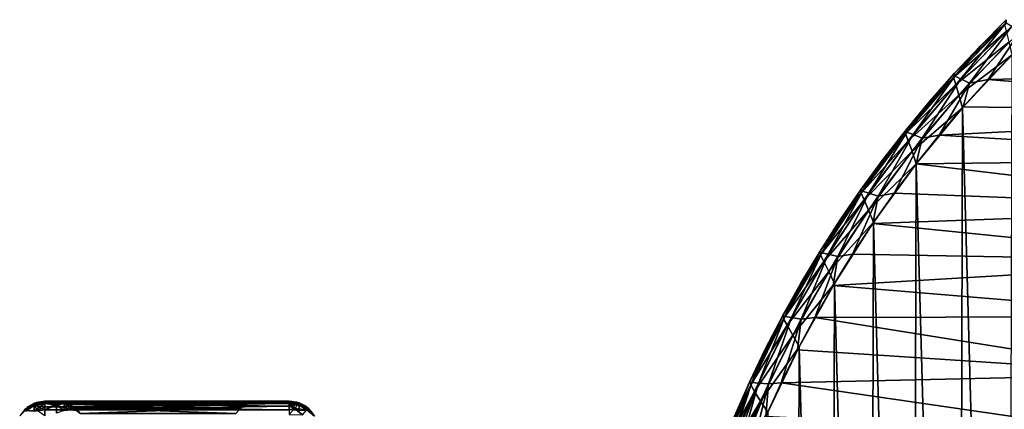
# Model space of a CAD drawing. Header units: millimetres. Extents: x -35.2 to 15.9, y -21 to 21.
# Tile 20 of 57: x -35.1 to -18.2, y 8.4 to 15.1. Entities that reach past the tile are written whole.
import ezdxf

# ---------------------------------------------------------------- set-up
doc = ezdxf.new("R2010")
doc.units = ezdxf.units.MM
doc.header["$LTSCALE"] = 65.185185
for name, color, linetype in [('110', 7, 'CONTINUOUS'), ('111', 7, 'CONTINUOUS'), ('112', 7, 'CONTINUOUS'), ('113', 7, 'CONTINUOUS'), ('114', 7, 'CONTINUOUS'), ('115', 7, 'CONTINUOUS'), ('116', 7, 'CONTINUOUS'), ('117', 7, 'CONTINUOUS'), ('118', 7, 'CONTINUOUS'), ('119', 7, 'CONTINUOUS'), ('122', 7, 'CONTINUOUS'), ('123', 7, 'CONTINUOUS'), ('139', 7, 'CONTINUOUS'), ('14', 7, 'CONTINUOUS'), ('140', 7, 'CONTINUOUS'), ('141', 7, 'CONTINUOUS'), ('142', 7, 'CONTINUOUS'), ('143', 7, 'CONTINUOUS'), ('144', 7, 'CONTINUOUS'), ('145', 7, 'CONTINUOUS'), ('146', 7, 'CONTINUOUS'), ('23', 7, 'CONTINUOUS'), ('27', 7, 'CONTINUOUS'), ('28', 7, 'CONTINUOUS'), ('39', 7, 'CONTINUOUS'), ('40', 7, 'CONTINUOUS')]:
    doc.layers.add(name, color=color, linetype=linetype)

msp = doc.modelspace()

# ---------------------------------------------------------------- linework, layer by layer
at = {"layer": '110', "linetype": 'Continuous'}
for points in [[(-34.7, 8.5, -3.25), (-34.7, 8.5, -5.65), (-34.843, 8.479, -5.65), (-34.7, 8.5, -3.25)], [(-34.7, 8.5, -3.25), (-34.843, 8.479, -5.65), (-34.843, 8.479, -3.25), (-34.7, 8.5, -3.25)], [(-34.994, 8.404, -5.65), (-35.053, 8.354, -5.65), (-34.994, 8.404, -3.25), (-34.994, 8.404, -5.65)], [(-34.994, 8.404, -3.25), (-35.053, 8.354, -5.65), (-35.053, 8.354, -3.25), (-34.994, 8.404, -3.25)], [(-34.89, 8.463, -5.65), (-34.994, 8.404, -5.65), (-34.89, 8.463, -3.25), (-34.89, 8.463, -5.65)], [(-34.89, 8.463, -3.25), (-34.994, 8.404, -5.65), (-34.994, 8.404, -3.25), (-34.89, 8.463, -3.25)], [(-34.843, 8.479, -5.65), (-34.89, 8.463, -5.65), (-34.843, 8.479, -3.25), (-34.843, 8.479, -5.65)], [(-34.843, 8.479, -3.25), (-34.89, 8.463, -5.65), (-34.89, 8.463, -3.25), (-34.843, 8.479, -3.25)]]:
    msp.add_3dface(points, dxfattribs=at)
at = {"layer": '111', "linetype": 'Continuous'}
for points in [[(-30.489, 8.5, -3.25), (-34.7, 8.5, -3.25), (-34.7, 8.462, -3.059), (-30.489, 8.5, -3.25)], [(-30.489, 8.5, -3.25), (-34.7, 8.462, -3.059), (-30.489, 8.491, -3.153), (-30.489, 8.5, -3.25)], [(-30.489, 8.491, -3.153), (-34.7, 8.462, -3.059), (-30.489, 8.462, -3.06), (-30.489, 8.491, -3.153)], [(-34.7, 8.462, -3.059), (-34.7, 8.354, -2.896), (-30.489, 8.416, -2.973), (-34.7, 8.462, -3.059)], [(-30.489, 8.462, -3.06), (-34.7, 8.462, -3.059), (-30.489, 8.416, -2.973), (-30.489, 8.462, -3.06)], [(-30.489, 8.416, -2.973), (-34.7, 8.354, -2.896), (-30.489, 8.354, -2.897), (-30.489, 8.416, -2.973)]]:
    msp.add_3dface(points, dxfattribs=at)
at = {"layer": '112', "linetype": 'Continuous'}
for points in [[(-30.489, 8.5, -15.25), (-30.489, 8.5, -3.25), (-30.315, 8.469, -3.25), (-30.489, 8.5, -15.25)], [(-30.489, 8.5, -15.25), (-30.315, 8.469, -3.25), (-30.356, 8.482, -15.25), (-30.489, 8.5, -15.25)], [(-30.356, 8.482, -15.25), (-30.315, 8.469, -3.25), (-30.317, 8.47, -15.25), (-30.356, 8.482, -15.25)], [(-30.317, 8.47, -15.25), (-30.315, 8.469, -3.25), (-30.216, 8.419, -15.25), (-30.317, 8.47, -15.25)], [(-30.315, 8.469, -3.25), (-30.163, 8.379, -3.25), (-30.216, 8.419, -15.25), (-30.315, 8.469, -3.25)], [(-30.216, 8.419, -15.25), (-30.163, 8.379, -3.25), (-30.164, 8.38, -15.25), (-30.216, 8.419, -15.25)], [(-30.164, 8.38, -15.25), (-30.163, 8.379, -3.25), (-30.081, 8.289, -15.25), (-30.164, 8.38, -15.25)], [(-30.163, 8.379, -3.25), (-30.051, 8.242, -3.25), (-30.081, 8.289, -15.25), (-30.163, 8.379, -3.25)]]:
    msp.add_3dface(points, dxfattribs=at)
at = {"layer": '113', "linetype": 'Continuous'}
for points in [[(-34.7, 8.5, -15.25), (-30.489, 8.5, -15.25), (-30.489, 8.462, -15.441), (-34.7, 8.5, -15.25)], [(-34.7, 8.5, -15.25), (-30.489, 8.462, -15.441), (-34.7, 8.479, -15.393), (-34.7, 8.5, -15.25)], [(-34.7, 8.479, -15.393), (-30.489, 8.462, -15.441), (-34.7, 8.463, -15.44), (-34.7, 8.479, -15.393)], [(-34.7, 8.463, -15.44), (-30.489, 8.462, -15.441), (-34.7, 8.404, -15.544), (-34.7, 8.463, -15.44)], [(-30.489, 8.462, -15.441), (-30.489, 8.354, -15.604), (-34.7, 8.404, -15.544), (-30.489, 8.462, -15.441)], [(-34.7, 8.404, -15.544), (-30.489, 8.354, -15.604), (-34.7, 8.354, -15.603), (-34.7, 8.404, -15.544)]]:
    msp.add_3dface(points, dxfattribs=at)
at = {"layer": '114', "linetype": 'Continuous'}
for points in [[(-34.7, 8.5, -12.85), (-34.7, 8.5, -15.25), (-34.891, 8.462, -15.25), (-34.7, 8.5, -12.85)], [(-34.7, 8.5, -12.85), (-34.891, 8.462, -15.25), (-34.843, 8.479, -12.85), (-34.7, 8.5, -12.85)], [(-34.891, 8.462, -15.25), (-35.054, 8.354, -15.25), (-34.994, 8.404, -12.85), (-34.891, 8.462, -15.25)], [(-34.994, 8.404, -12.85), (-35.054, 8.354, -15.25), (-35.053, 8.354, -12.85), (-34.994, 8.404, -12.85)], [(-34.89, 8.463, -12.85), (-34.891, 8.462, -15.25), (-34.994, 8.404, -12.85), (-34.89, 8.463, -12.85)], [(-34.843, 8.479, -12.85), (-34.891, 8.462, -15.25), (-34.89, 8.463, -12.85), (-34.843, 8.479, -12.85)]]:
    msp.add_3dface(points, dxfattribs=at)
at = {"layer": '115', "linetype": 'Continuous'}
for points in [[(-31, 8.5, -15), (-34.5, 8.5, -15), (-34.391, 8.488, -14.891), (-31, 8.5, -15)], [(-31.109, 8.488, -14.891), (-31, 8.5, -15), (-34.391, 8.488, -14.891), (-31.109, 8.488, -14.891)], [(-34.282, 8.45, -14.782), (-31.109, 8.488, -14.891), (-34.391, 8.488, -14.891), (-34.282, 8.45, -14.782)], [(-31.218, 8.45, -14.782), (-31.109, 8.488, -14.891), (-34.282, 8.45, -14.782), (-31.218, 8.45, -14.782)], [(-34.18, 8.384, -14.68), (-31.218, 8.45, -14.782), (-34.282, 8.45, -14.782), (-34.18, 8.384, -14.68)], [(-31.32, 8.384, -14.68), (-31.218, 8.45, -14.782), (-34.18, 8.384, -14.68), (-31.32, 8.384, -14.68)], [(-34.092, 8.288, -14.592), (-31.32, 8.384, -14.68), (-34.18, 8.384, -14.68), (-34.092, 8.288, -14.592)], [(-31.408, 8.288, -14.592), (-31.32, 8.384, -14.68), (-34.092, 8.288, -14.592), (-31.408, 8.288, -14.592)]]:
    msp.add_3dface(points, dxfattribs=at)
at = {"layer": '116', "linetype": 'Continuous'}
for points in [[(-34.5, 8.5, -15), (-34.5, 8.5, -12.85), (-34.308, 8.462, -12.85), (-34.5, 8.5, -15)], [(-34.391, 8.488, -14.891), (-34.5, 8.5, -15), (-34.308, 8.462, -12.85), (-34.391, 8.488, -14.891)], [(-34.282, 8.45, -14.782), (-34.391, 8.488, -14.891), (-34.308, 8.462, -12.85), (-34.282, 8.45, -14.782)], [(-34.252, 8.434, -12.85), (-34.282, 8.45, -14.782), (-34.308, 8.462, -12.85), (-34.252, 8.434, -12.85)], [(-34.18, 8.384, -14.68), (-34.282, 8.45, -14.782), (-34.252, 8.434, -12.85), (-34.18, 8.384, -14.68)], [(-34.146, 8.353, -12.85), (-34.18, 8.384, -14.68), (-34.252, 8.434, -12.85), (-34.146, 8.353, -12.85)], [(-34.092, 8.288, -14.592), (-34.18, 8.384, -14.68), (-34.096, 8.294, -12.85), (-34.092, 8.288, -14.592)], [(-34.096, 8.294, -12.85), (-34.18, 8.384, -14.68), (-34.146, 8.353, -12.85), (-34.096, 8.294, -12.85)]]:
    msp.add_3dface(points, dxfattribs=at)
at = {"layer": '117', "linetype": 'Continuous'}
for points in [[(-31.218, 8.45, -3.718), (-31.109, 8.488, -3.609), (-31.218, 8.45, -14.782), (-31.218, 8.45, -3.718)], [(-31.218, 8.45, -14.782), (-31.109, 8.488, -3.609), (-31.109, 8.488, -14.891), (-31.218, 8.45, -14.782)], [(-31, 8.5, -3.5), (-31, 8.5, -15), (-31.109, 8.488, -14.891), (-31, 8.5, -3.5)], [(-31.109, 8.488, -3.609), (-31, 8.5, -3.5), (-31.109, 8.488, -14.891), (-31.109, 8.488, -3.609)], [(-31.408, 8.288, -3.908), (-31.32, 8.384, -3.82), (-31.408, 8.288, -14.592), (-31.408, 8.288, -3.908)], [(-31.408, 8.288, -14.592), (-31.32, 8.384, -3.82), (-31.32, 8.384, -14.68), (-31.408, 8.288, -14.592)], [(-31.32, 8.384, -3.82), (-31.218, 8.45, -3.718), (-31.32, 8.384, -14.68), (-31.32, 8.384, -3.82)], [(-31.32, 8.384, -14.68), (-31.218, 8.45, -3.718), (-31.218, 8.45, -14.782), (-31.32, 8.384, -14.68)]]:
    msp.add_3dface(points, dxfattribs=at)
at = {"layer": '118', "linetype": 'Continuous'}
for points in [[(-34.5, 8.5, -3.5), (-31, 8.5, -3.5), (-31.109, 8.488, -3.609), (-34.5, 8.5, -3.5)], [(-34.391, 8.488, -3.609), (-34.5, 8.5, -3.5), (-31.109, 8.488, -3.609), (-34.391, 8.488, -3.609)], [(-34.282, 8.45, -3.718), (-34.391, 8.488, -3.609), (-31.218, 8.45, -3.718), (-34.282, 8.45, -3.718)], [(-31.218, 8.45, -3.718), (-34.391, 8.488, -3.609), (-31.109, 8.488, -3.609), (-31.218, 8.45, -3.718)], [(-34.18, 8.384, -3.82), (-34.282, 8.45, -3.718), (-31.32, 8.384, -3.82), (-34.18, 8.384, -3.82)], [(-31.32, 8.384, -3.82), (-34.282, 8.45, -3.718), (-31.218, 8.45, -3.718), (-31.32, 8.384, -3.82)], [(-34.092, 8.288, -3.908), (-34.18, 8.384, -3.82), (-31.408, 8.288, -3.908), (-34.092, 8.288, -3.908)], [(-31.408, 8.288, -3.908), (-34.18, 8.384, -3.82), (-31.32, 8.384, -3.82), (-31.408, 8.288, -3.908)]]:
    msp.add_3dface(points, dxfattribs=at)
at = {"layer": '119', "linetype": 'Continuous'}
for points in [[(-34.5, 8.5, -5.65), (-34.5, 8.5, -3.5), (-34.391, 8.488, -3.609), (-34.5, 8.5, -5.65)], [(-34.5, 8.5, -5.65), (-34.391, 8.488, -3.609), (-34.308, 8.462, -5.65), (-34.5, 8.5, -5.65)], [(-34.391, 8.488, -3.609), (-34.282, 8.45, -3.718), (-34.308, 8.462, -5.65), (-34.391, 8.488, -3.609)], [(-34.308, 8.462, -5.65), (-34.282, 8.45, -3.718), (-34.252, 8.434, -5.65), (-34.308, 8.462, -5.65)], [(-34.282, 8.45, -3.718), (-34.18, 8.384, -3.82), (-34.252, 8.434, -5.65), (-34.282, 8.45, -3.718)], [(-34.252, 8.434, -5.65), (-34.18, 8.384, -3.82), (-34.146, 8.353, -5.65), (-34.252, 8.434, -5.65)], [(-34.18, 8.384, -3.82), (-34.092, 8.288, -3.908), (-34.146, 8.353, -5.65), (-34.18, 8.384, -3.82)]]:
    msp.add_3dface(points, dxfattribs=at)
at = {"layer": '122', "linetype": 'Continuous'}
for points in [[(-34.5, 8.5, -12.85), (-34.7, 8.5, -12.85), (-34.7, 8.462, -12.659), (-34.5, 8.5, -12.85)], [(-34.5, 8.5, -12.85), (-34.7, 8.462, -12.659), (-34.5, 8.462, -12.658), (-34.5, 8.5, -12.85)], [(-34.7, 8.462, -12.659), (-34.7, 8.354, -12.496), (-34.5, 8.462, -12.658), (-34.7, 8.462, -12.659)], [(-34.5, 8.462, -12.658), (-34.7, 8.354, -12.496), (-34.5, 8.434, -12.602), (-34.5, 8.462, -12.658)], [(-34.5, 8.434, -12.602), (-34.7, 8.354, -12.496), (-34.5, 8.353, -12.496), (-34.5, 8.434, -12.602)]]:
    msp.add_3dface(points, dxfattribs=at)
at = {"layer": '123', "linetype": 'Continuous'}
for points in [[(-34.7, 8.5, -5.65), (-34.5, 8.5, -5.65), (-34.5, 8.462, -5.842), (-34.7, 8.5, -5.65)], [(-34.7, 8.462, -5.841), (-34.7, 8.5, -5.65), (-34.5, 8.462, -5.842), (-34.7, 8.462, -5.841)], [(-34.7, 8.354, -6.004), (-34.7, 8.462, -5.841), (-34.5, 8.434, -5.898), (-34.7, 8.354, -6.004)], [(-34.5, 8.434, -5.898), (-34.7, 8.462, -5.841), (-34.5, 8.462, -5.842), (-34.5, 8.434, -5.898)], [(-34.5, 8.353, -6.004), (-34.7, 8.354, -6.004), (-34.5, 8.434, -5.898), (-34.5, 8.353, -6.004)]]:
    msp.add_3dface(points, dxfattribs=at)
at = {"layer": '139', "linetype": 'Continuous'}
for points in [[(-34.7, 8.5, -5.65), (-34.7, 8.462, -5.841), (-34.843, 8.479, -5.65), (-34.7, 8.5, -5.65)], [(-35.053, 8.354, -5.65), (-34.994, 8.404, -5.65), (-35.038, 8.343, -5.785), (-35.053, 8.354, -5.65)], [(-35.038, 8.343, -5.785), (-34.994, 8.404, -5.65), (-34.879, 8.431, -5.829), (-35.038, 8.343, -5.785)], [(-34.891, 8.327, -5.977), (-35.038, 8.343, -5.785), (-34.879, 8.431, -5.829), (-34.891, 8.327, -5.977)], [(-34.994, 8.404, -5.65), (-34.89, 8.463, -5.65), (-34.879, 8.431, -5.829), (-34.994, 8.404, -5.65)], [(-34.7, 8.354, -6.004), (-34.891, 8.327, -5.977), (-34.879, 8.431, -5.829), (-34.7, 8.354, -6.004)], [(-34.89, 8.463, -5.65), (-34.843, 8.479, -5.65), (-34.879, 8.431, -5.829), (-34.89, 8.463, -5.65)], [(-34.843, 8.479, -5.65), (-34.7, 8.462, -5.841), (-34.879, 8.431, -5.829), (-34.843, 8.479, -5.65)], [(-34.7, 8.462, -5.841), (-34.7, 8.354, -6.004), (-34.879, 8.431, -5.829), (-34.7, 8.462, -5.841)]]:
    msp.add_3dface(points, dxfattribs=at)
at = {"layer": '14', "linetype": 'Continuous'}
for points in [[(-34.5, 8.5, -3.5), (-34.5, 8.5, -5.65), (-34.7, 8.5, -3.25), (-34.5, 8.5, -3.5)], [(-34.7, 8.5, -3.25), (-34.5, 8.5, -5.65), (-34.7, 8.5, -5.65), (-34.7, 8.5, -3.25)], [(-31, 8.5, -3.5), (-34.5, 8.5, -3.5), (-34.7, 8.5, -3.25), (-31, 8.5, -3.5)], [(-30.489, 8.5, -3.25), (-31, 8.5, -3.5), (-34.7, 8.5, -3.25), (-30.489, 8.5, -3.25)], [(-34.5, 8.5, -12.85), (-34.5, 8.5, -15), (-34.7, 8.5, -12.85), (-34.5, 8.5, -12.85)], [(-34.7, 8.5, -12.85), (-34.5, 8.5, -15), (-34.7, 8.5, -15.25), (-34.7, 8.5, -12.85)], [(-34.7, 8.5, -15.25), (-34.5, 8.5, -15), (-30.489, 8.5, -15.25), (-34.7, 8.5, -15.25)], [(-34.5, 8.5, -15), (-31, 8.5, -15), (-30.489, 8.5, -15.25), (-34.5, 8.5, -15)], [(-31, 8.5, -15), (-31, 8.5, -3.5), (-30.489, 8.5, -15.25), (-31, 8.5, -15)], [(-30.489, 8.5, -15.25), (-31, 8.5, -3.5), (-30.489, 8.5, -3.25), (-30.489, 8.5, -15.25)]]:
    msp.add_3dface(points, dxfattribs=at)
at = {"layer": '140', "linetype": 'Continuous'}
for points in [[(-34.7, 8.462, -3.059), (-34.7, 8.5, -3.25), (-34.843, 8.479, -3.25), (-34.7, 8.462, -3.059)], [(-34.994, 8.404, -3.25), (-35.053, 8.354, -3.25), (-35.134, 8.248, -3.25), (-34.994, 8.404, -3.25)], [(-34.994, 8.404, -3.25), (-35.134, 8.248, -3.25), (-35.038, 8.343, -3.115), (-34.994, 8.404, -3.25)], [(-34.879, 8.432, -3.071), (-34.994, 8.404, -3.25), (-35.038, 8.343, -3.115), (-34.879, 8.432, -3.071)], [(-34.891, 8.327, -2.923), (-34.879, 8.432, -3.071), (-35.038, 8.343, -3.115), (-34.891, 8.327, -2.923)], [(-34.843, 8.479, -3.25), (-34.89, 8.463, -3.25), (-34.994, 8.404, -3.25), (-34.843, 8.479, -3.25)], [(-34.843, 8.479, -3.25), (-34.994, 8.404, -3.25), (-34.879, 8.432, -3.071), (-34.843, 8.479, -3.25)], [(-34.7, 8.354, -2.896), (-34.7, 8.462, -3.059), (-34.891, 8.327, -2.923), (-34.7, 8.354, -2.896)], [(-34.891, 8.327, -2.923), (-34.7, 8.462, -3.059), (-34.879, 8.432, -3.071), (-34.891, 8.327, -2.923)], [(-34.7, 8.462, -3.059), (-34.843, 8.479, -3.25), (-34.879, 8.432, -3.071), (-34.7, 8.462, -3.059)]]:
    msp.add_3dface(points, dxfattribs=at)
at = {"layer": '141', "linetype": 'Continuous'}
for points in [[(-30.315, 8.469, -3.25), (-30.489, 8.5, -3.25), (-30.489, 8.491, -3.153), (-30.315, 8.469, -3.25)], [(-30.315, 8.469, -3.25), (-30.489, 8.491, -3.153), (-30.336, 8.445, -3.08), (-30.315, 8.469, -3.25)], [(-30.489, 8.491, -3.153), (-30.489, 8.462, -3.06), (-30.336, 8.445, -3.08), (-30.489, 8.491, -3.153)], [(-30.489, 8.462, -3.06), (-30.489, 8.416, -2.973), (-30.336, 8.445, -3.08), (-30.489, 8.462, -3.06)], [(-30.489, 8.416, -2.973), (-30.395, 8.376, -2.934), (-30.336, 8.445, -3.08), (-30.489, 8.416, -2.973)], [(-30.489, 8.416, -2.973), (-30.489, 8.354, -2.897), (-30.395, 8.376, -2.934), (-30.489, 8.416, -2.973)], [(-30.489, 8.354, -2.897), (-30.489, 8.27, -2.829), (-30.395, 8.376, -2.934), (-30.489, 8.354, -2.897)], [(-30.489, 8.27, -2.829), (-30.258, 8.268, -2.897), (-30.395, 8.376, -2.934), (-30.489, 8.27, -2.829)], [(-30.395, 8.376, -2.934), (-30.187, 8.35, -3.059), (-30.336, 8.445, -3.08), (-30.395, 8.376, -2.934)], [(-30.258, 8.268, -2.897), (-30.187, 8.35, -3.059), (-30.395, 8.376, -2.934), (-30.258, 8.268, -2.897)], [(-30.163, 8.379, -3.25), (-30.315, 8.469, -3.25), (-30.336, 8.445, -3.08), (-30.163, 8.379, -3.25)], [(-30.187, 8.35, -3.059), (-30.163, 8.379, -3.25), (-30.336, 8.445, -3.08), (-30.187, 8.35, -3.059)], [(-30.051, 8.242, -3.25), (-30.163, 8.379, -3.25), (-30.187, 8.35, -3.059), (-30.051, 8.242, -3.25)]]:
    msp.add_3dface(points, dxfattribs=at)
at = {"layer": '142', "linetype": 'Continuous'}
for points in [[(-30.489, 8.462, -15.441), (-30.489, 8.5, -15.25), (-30.356, 8.482, -15.25), (-30.489, 8.462, -15.441)], [(-30.489, 8.462, -15.441), (-30.356, 8.482, -15.25), (-30.322, 8.438, -15.426), (-30.489, 8.462, -15.441)], [(-30.489, 8.354, -15.604), (-30.489, 8.462, -15.441), (-30.31, 8.337, -15.573), (-30.489, 8.354, -15.604)], [(-30.31, 8.337, -15.573), (-30.489, 8.462, -15.441), (-30.322, 8.438, -15.426), (-30.31, 8.337, -15.573)], [(-30.356, 8.482, -15.25), (-30.317, 8.47, -15.25), (-30.216, 8.419, -15.25), (-30.356, 8.482, -15.25)], [(-30.356, 8.482, -15.25), (-30.216, 8.419, -15.25), (-30.322, 8.438, -15.426), (-30.356, 8.482, -15.25)], [(-30.322, 8.438, -15.426), (-30.216, 8.419, -15.25), (-30.164, 8.339, -15.422), (-30.322, 8.438, -15.426)], [(-30.31, 8.337, -15.573), (-30.322, 8.438, -15.426), (-30.164, 8.339, -15.422), (-30.31, 8.337, -15.573)], [(-30.216, 8.419, -15.25), (-30.164, 8.38, -15.25), (-30.081, 8.289, -15.25), (-30.216, 8.419, -15.25)], [(-30.216, 8.419, -15.25), (-30.081, 8.289, -15.25), (-30.164, 8.339, -15.422), (-30.216, 8.419, -15.25)]]:
    msp.add_3dface(points, dxfattribs=at)
at = {"layer": '143', "linetype": 'Continuous'}
for points in [[(-34.891, 8.462, -15.25), (-34.7, 8.5, -15.25), (-34.7, 8.479, -15.393), (-34.891, 8.462, -15.25)], [(-35.054, 8.354, -15.25), (-34.891, 8.462, -15.25), (-35.027, 8.327, -15.441), (-35.054, 8.354, -15.25)], [(-35.027, 8.327, -15.441), (-34.891, 8.462, -15.25), (-34.879, 8.432, -15.429), (-35.027, 8.327, -15.441)], [(-35.027, 8.327, -15.441), (-34.879, 8.432, -15.429), (-34.835, 8.343, -15.588), (-35.027, 8.327, -15.441)], [(-34.891, 8.462, -15.25), (-34.7, 8.479, -15.393), (-34.879, 8.432, -15.429), (-34.891, 8.462, -15.25)], [(-34.7, 8.479, -15.393), (-34.7, 8.404, -15.544), (-34.879, 8.432, -15.429), (-34.7, 8.479, -15.393)], [(-34.879, 8.432, -15.429), (-34.7, 8.404, -15.544), (-34.835, 8.343, -15.588), (-34.879, 8.432, -15.429)], [(-34.7, 8.404, -15.544), (-34.7, 8.248, -15.684), (-34.835, 8.343, -15.588), (-34.7, 8.404, -15.544)], [(-34.7, 8.479, -15.393), (-34.7, 8.463, -15.44), (-34.7, 8.404, -15.544), (-34.7, 8.479, -15.393)], [(-34.7, 8.404, -15.544), (-34.7, 8.354, -15.603), (-34.7, 8.248, -15.684), (-34.7, 8.404, -15.544)]]:
    msp.add_3dface(points, dxfattribs=at)
at = {"layer": '144', "linetype": 'Continuous'}
for points in [[(-34.7, 8.462, -12.659), (-34.7, 8.5, -12.85), (-34.843, 8.479, -12.85), (-34.7, 8.462, -12.659)], [(-34.994, 8.404, -12.85), (-35.053, 8.354, -12.85), (-35.134, 8.248, -12.85), (-34.994, 8.404, -12.85)], [(-34.994, 8.404, -12.85), (-35.134, 8.248, -12.85), (-35.038, 8.343, -12.715), (-34.994, 8.404, -12.85)], [(-34.879, 8.431, -12.671), (-34.994, 8.404, -12.85), (-35.038, 8.343, -12.715), (-34.879, 8.431, -12.671)], [(-34.891, 8.327, -12.523), (-34.879, 8.431, -12.671), (-35.038, 8.343, -12.715), (-34.891, 8.327, -12.523)], [(-34.843, 8.479, -12.85), (-34.89, 8.463, -12.85), (-34.994, 8.404, -12.85), (-34.843, 8.479, -12.85)], [(-34.843, 8.479, -12.85), (-34.994, 8.404, -12.85), (-34.879, 8.431, -12.671), (-34.843, 8.479, -12.85)], [(-34.891, 8.327, -12.523), (-34.7, 8.354, -12.496), (-34.879, 8.431, -12.671), (-34.891, 8.327, -12.523)], [(-34.7, 8.462, -12.659), (-34.843, 8.479, -12.85), (-34.879, 8.431, -12.671), (-34.7, 8.462, -12.659)], [(-34.7, 8.354, -12.496), (-34.7, 8.462, -12.659), (-34.879, 8.431, -12.671), (-34.7, 8.354, -12.496)]]:
    msp.add_3dface(points, dxfattribs=at)
at = {"layer": '145', "linetype": 'Continuous'}
for points in [[(-34.5, 8.5, -12.85), (-34.5, 8.462, -12.658), (-34.365, 8.462, -12.715), (-34.5, 8.5, -12.85)], [(-34.5, 8.5, -12.85), (-34.252, 8.434, -12.85), (-34.308, 8.462, -12.85), (-34.5, 8.5, -12.85)], [(-34.252, 8.434, -12.85), (-34.5, 8.5, -12.85), (-34.365, 8.462, -12.715), (-34.252, 8.434, -12.85)], [(-34.5, 8.462, -12.658), (-34.5, 8.434, -12.602), (-34.365, 8.462, -12.715), (-34.5, 8.462, -12.658)], [(-34.365, 8.462, -12.715), (-34.5, 8.434, -12.602), (-34.25, 8.354, -12.6), (-34.365, 8.462, -12.715)], [(-34.5, 8.434, -12.602), (-34.5, 8.353, -12.496), (-34.365, 8.338, -12.507), (-34.5, 8.434, -12.602)], [(-34.25, 8.354, -12.6), (-34.5, 8.434, -12.602), (-34.365, 8.338, -12.507), (-34.25, 8.354, -12.6)], [(-34.252, 8.434, -12.85), (-34.365, 8.462, -12.715), (-34.157, 8.338, -12.715), (-34.252, 8.434, -12.85)], [(-34.157, 8.338, -12.715), (-34.365, 8.462, -12.715), (-34.25, 8.354, -12.6), (-34.157, 8.338, -12.715)], [(-34.096, 8.294, -12.85), (-34.146, 8.353, -12.85), (-34.252, 8.434, -12.85), (-34.096, 8.294, -12.85)], [(-34.096, 8.294, -12.85), (-34.252, 8.434, -12.85), (-34.157, 8.338, -12.715), (-34.096, 8.294, -12.85)]]:
    msp.add_3dface(points, dxfattribs=at)
at = {"layer": '146', "linetype": 'Continuous'}
for points in [[(-34.5, 8.5, -5.65), (-34.5, 8.434, -5.898), (-34.5, 8.462, -5.842), (-34.5, 8.5, -5.65)], [(-34.5, 8.434, -5.898), (-34.5, 8.5, -5.65), (-34.365, 8.462, -5.785), (-34.5, 8.434, -5.898)], [(-34.5, 8.5, -5.65), (-34.308, 8.462, -5.65), (-34.365, 8.462, -5.785), (-34.5, 8.5, -5.65)], [(-34.5, 8.434, -5.898), (-34.365, 8.462, -5.785), (-34.365, 8.338, -5.993), (-34.5, 8.434, -5.898)], [(-34.5, 8.294, -6.054), (-34.5, 8.353, -6.004), (-34.5, 8.434, -5.898), (-34.5, 8.294, -6.054)], [(-34.5, 8.294, -6.054), (-34.5, 8.434, -5.898), (-34.365, 8.338, -5.993), (-34.5, 8.294, -6.054)], [(-34.308, 8.462, -5.65), (-34.252, 8.434, -5.65), (-34.365, 8.462, -5.785), (-34.308, 8.462, -5.65)], [(-34.365, 8.462, -5.785), (-34.252, 8.434, -5.65), (-34.25, 8.354, -5.9), (-34.365, 8.462, -5.785)], [(-34.365, 8.338, -5.993), (-34.365, 8.462, -5.785), (-34.25, 8.354, -5.9), (-34.365, 8.338, -5.993)], [(-34.252, 8.434, -5.65), (-34.146, 8.353, -5.65), (-34.157, 8.338, -5.785), (-34.252, 8.434, -5.65)], [(-34.25, 8.354, -5.9), (-34.252, 8.434, -5.65), (-34.157, 8.338, -5.785), (-34.25, 8.354, -5.9)]]:
    msp.add_3dface(points, dxfattribs=at)
at = {"layer": '23', "linetype": 'Continuous'}
for points in [[(-18.026, 14.465, -2.75), (-18.881, 13.552, -2.75), (-18.107, -14.384, -2.75), (-18.026, 14.465, -2.75)], [(-18.881, 13.552, -2.75), (-19.68, 12.589, -2.75), (-18.96, -13.462, -2.75), (-18.881, 13.552, -2.75)], [(-18.107, -14.384, -2.75), (-18.881, 13.552, -2.75), (-18.96, -13.462, -2.75), (-18.107, -14.384, -2.75)], [(-19.68, 12.589, -2.75), (-20.416, 11.58, -2.75), (-19.756, -12.49, -2.75), (-19.68, 12.589, -2.75)], [(-18.96, -13.462, -2.75), (-19.68, 12.589, -2.75), (-19.756, -12.49, -2.75), (-18.96, -13.462, -2.75)], [(-20.416, 11.58, -2.75), (-21.091, 10.526, -2.75), (-20.488, -11.473, -2.75), (-20.416, 11.58, -2.75)], [(-19.756, -12.49, -2.75), (-20.416, 11.58, -2.75), (-20.488, -11.473, -2.75), (-19.756, -12.49, -2.75)], [(-21.091, 10.526, -2.75), (-21.699, 9.436, -2.75), (-21.158, -10.411, -2.75), (-21.091, 10.526, -2.75)], [(-20.488, -11.473, -2.75), (-21.091, 10.526, -2.75), (-21.158, -10.411, -2.75), (-20.488, -11.473, -2.75)], [(-21.699, 9.436, -2.75), (-22.239, 8.311, -2.75), (-21.752, -9.336, -2.75), (-21.699, 9.436, -2.75)], [(-21.158, -10.411, -2.75), (-21.699, 9.436, -2.75), (-21.752, -9.336, -2.75), (-21.158, -10.411, -2.75)]]:
    msp.add_3dface(points, dxfattribs=at)
at = {"layer": '27', "linetype": 'Continuous'}
for points in [[(-18.001, 14.49, -4.05), (-10.639, 14.208, -4.05), (-18.442, 14.035, -4.05), (-18.001, 14.49, -4.05)], [(-10.639, 14.208, -4.05), (-11.558, 13.471, -4.05), (-18.442, 14.035, -4.05), (-10.639, 14.208, -4.05)], [(-18.442, 14.035, -4.05), (-11.558, 13.471, -4.05), (-18.87, 13.565, -4.05), (-18.442, 14.035, -4.05)], [(-18.87, 13.565, -4.05), (-11.558, 13.471, -4.05), (-19.283, 13.082, -4.05), (-18.87, 13.565, -4.05)], [(-11.558, 13.471, -4.05), (-12.428, 12.673, -4.05), (-19.283, 13.082, -4.05), (-11.558, 13.471, -4.05)], [(-19.283, 13.082, -4.05), (-12.428, 12.673, -4.05), (-19.681, 12.587, -4.05), (-19.283, 13.082, -4.05)], [(-19.681, 12.587, -4.05), (-13.242, 11.82, -4.05), (-20.062, 12.081, -4.05), (-19.681, 12.587, -4.05)], [(-12.428, 12.673, -4.05), (-13.242, 11.82, -4.05), (-19.681, 12.587, -4.05), (-12.428, 12.673, -4.05)], [(-20.062, 12.081, -4.05), (-13.242, 11.82, -4.05), (-20.429, 11.562, -4.05), (-20.062, 12.081, -4.05)], [(-13.242, 11.82, -4.05), (-13.998, 10.913, -4.05), (-20.429, 11.562, -4.05), (-13.242, 11.82, -4.05)], [(-20.429, 11.562, -4.05), (-13.998, 10.913, -4.05), (-20.779, 11.031, -4.05), (-20.429, 11.562, -4.05)], [(-20.779, 11.031, -4.05), (-13.998, 10.913, -4.05), (-21.113, 10.49, -4.05), (-20.779, 11.031, -4.05)], [(-13.998, 10.913, -4.05), (-14.692, 9.961, -4.05), (-21.113, 10.49, -4.05), (-13.998, 10.913, -4.05)], [(-21.113, 10.49, -4.05), (-14.692, 9.961, -4.05), (-21.428, 9.941, -4.05), (-21.113, 10.49, -4.05)], [(-21.428, 9.941, -4.05), (-15.319, 8.966, -4.05), (-21.727, 9.383, -4.05), (-21.428, 9.941, -4.05)], [(-14.692, 9.961, -4.05), (-15.319, 8.966, -4.05), (-21.428, 9.941, -4.05), (-14.692, 9.961, -4.05)], [(-21.727, 9.383, -4.05), (-15.319, 8.966, -4.05), (-22.008, 8.815, -4.05), (-21.727, 9.383, -4.05)], [(-15.319, 8.966, -4.05), (-15.882, 7.927, -4.05), (-22.008, 8.815, -4.05), (-15.319, 8.966, -4.05)], [(-22.008, 8.815, -4.05), (-15.882, 7.927, -4.05), (-22.272, 8.237, -4.05), (-22.008, 8.815, -4.05)]]:
    msp.add_3dface(points, dxfattribs=at)
at = {"layer": '28', "linetype": 'Continuous'}
for points in [[(-19.02, 14.147, -3.25), (-18.129, 15.067, -3.25), (-18.581, 14.614, -3.55), (-19.02, 14.147, -3.25)], [(-18.581, 14.614, -3.55), (-18.129, 15.067, -3.25), (-18.129, 15.067, -3.55), (-18.581, 14.614, -3.55)], [(-19.02, 14.147, -3.55), (-19.02, 14.147, -3.25), (-18.581, 14.614, -3.55), (-19.02, 14.147, -3.55)], [(-19.854, 13.173, -3.25), (-19.02, 14.147, -3.25), (-19.854, 13.173, -3.55), (-19.854, 13.173, -3.25)], [(-19.854, 13.173, -3.55), (-19.02, 14.147, -3.25), (-19.445, 13.666, -3.55), (-19.854, 13.173, -3.55)], [(-19.445, 13.666, -3.55), (-19.02, 14.147, -3.25), (-19.02, 14.147, -3.55), (-19.445, 13.666, -3.55)], [(-20.628, 12.151, -3.25), (-19.854, 13.173, -3.25), (-20.628, 12.151, -3.55), (-20.628, 12.151, -3.25)], [(-20.628, 12.151, -3.55), (-19.854, 13.173, -3.25), (-20.249, 12.668, -3.55), (-20.628, 12.151, -3.55)], [(-20.249, 12.668, -3.55), (-19.854, 13.173, -3.25), (-19.854, 13.173, -3.55), (-20.249, 12.668, -3.55)], [(-21.337, 11.083, -3.25), (-20.628, 12.151, -3.25), (-21.337, 11.083, -3.55), (-21.337, 11.083, -3.25)], [(-21.337, 11.083, -3.55), (-20.628, 12.151, -3.25), (-20.991, 11.622, -3.55), (-21.337, 11.083, -3.55)], [(-20.991, 11.622, -3.55), (-20.628, 12.151, -3.25), (-20.628, 12.151, -3.55), (-20.991, 11.622, -3.55)], [(-21.98, 9.974, -3.25), (-21.337, 11.083, -3.25), (-21.98, 9.974, -3.55), (-21.98, 9.974, -3.25)], [(-21.98, 9.974, -3.55), (-21.337, 11.083, -3.25), (-21.667, 10.533, -3.55), (-21.98, 9.974, -3.55)], [(-21.667, 10.533, -3.55), (-21.337, 11.083, -3.25), (-21.337, 11.083, -3.55), (-21.667, 10.533, -3.55)], [(-22.554, 8.828, -3.25), (-21.98, 9.974, -3.25), (-22.554, 8.828, -3.55), (-22.554, 8.828, -3.25)], [(-22.554, 8.828, -3.55), (-21.98, 9.974, -3.25), (-22.276, 9.405, -3.55), (-22.554, 8.828, -3.55)], [(-22.276, 9.405, -3.55), (-21.98, 9.974, -3.25), (-21.98, 9.974, -3.55), (-22.276, 9.405, -3.55)], [(-23.057, 7.65, -3.25), (-22.554, 8.828, -3.25), (-23.057, 7.65, -3.55), (-23.057, 7.65, -3.25)], [(-23.057, 7.65, -3.55), (-22.554, 8.828, -3.25), (-22.815, 8.243, -3.55), (-23.057, 7.65, -3.55)], [(-22.815, 8.243, -3.55), (-22.554, 8.828, -3.25), (-22.554, 8.828, -3.55), (-22.815, 8.243, -3.55)]]:
    msp.add_3dface(points, dxfattribs=at)
at = {"layer": '39', "linetype": 'Continuous'}
for points in [[(-19.014, 14.096, -3.741), (-18.581, 14.614, -3.55), (-18.132, 15.011, -3.741), (-19.014, 14.096, -3.741)], [(-19.014, 14.096, -3.741), (-18.132, 15.011, -3.741), (-18.912, 14.048, -3.904), (-19.014, 14.096, -3.741)], [(-18.912, 14.048, -3.904), (-18.132, 15.011, -3.741), (-18.033, 14.955, -3.904), (-18.912, 14.048, -3.904)], [(-18.912, 14.048, -3.904), (-18.033, 14.955, -3.904), (-18.76, 13.973, -4.012), (-18.912, 14.048, -3.904)], [(-18.76, 13.973, -4.012), (-18.033, 14.955, -3.904), (-17.888, 14.869, -4.012), (-18.76, 13.973, -4.012)], [(-18.581, 14.614, -3.55), (-18.129, 15.067, -3.55), (-18.132, 15.011, -3.741), (-18.581, 14.614, -3.55)], [(-18.442, 14.035, -4.05), (-18.76, 13.973, -4.012), (-17.888, 14.869, -4.012), (-18.442, 14.035, -4.05)], [(-18.001, 14.49, -4.05), (-18.442, 14.035, -4.05), (-17.888, 14.869, -4.012), (-18.001, 14.49, -4.05)], [(-19.02, 14.147, -3.55), (-18.581, 14.614, -3.55), (-19.014, 14.096, -3.741), (-19.02, 14.147, -3.55)], [(-19.84, 13.13, -3.741), (-19.445, 13.666, -3.55), (-19.014, 14.096, -3.741), (-19.84, 13.13, -3.741)], [(-19.84, 13.13, -3.741), (-19.014, 14.096, -3.741), (-19.734, 13.089, -3.904), (-19.84, 13.13, -3.741)], [(-19.734, 13.089, -3.904), (-19.014, 14.096, -3.741), (-18.912, 14.048, -3.904), (-19.734, 13.089, -3.904)], [(-19.445, 13.666, -3.55), (-19.02, 14.147, -3.55), (-19.014, 14.096, -3.741), (-19.445, 13.666, -3.55)], [(-19.734, 13.089, -3.904), (-18.912, 14.048, -3.904), (-19.576, 13.026, -4.012), (-19.734, 13.089, -3.904)], [(-19.576, 13.026, -4.012), (-18.912, 14.048, -3.904), (-18.76, 13.973, -4.012), (-19.576, 13.026, -4.012)], [(-19.283, 13.082, -4.05), (-19.576, 13.026, -4.012), (-18.76, 13.973, -4.012), (-19.283, 13.082, -4.05)], [(-18.87, 13.565, -4.05), (-19.283, 13.082, -4.05), (-18.76, 13.973, -4.012), (-18.87, 13.565, -4.05)], [(-18.442, 14.035, -4.05), (-18.87, 13.565, -4.05), (-18.76, 13.973, -4.012), (-18.442, 14.035, -4.05)], [(-19.854, 13.173, -3.55), (-19.445, 13.666, -3.55), (-19.84, 13.13, -3.741), (-19.854, 13.173, -3.55)], [(-20.606, 12.115, -3.741), (-20.249, 12.668, -3.55), (-19.84, 13.13, -3.741), (-20.606, 12.115, -3.741)], [(-20.606, 12.115, -3.741), (-19.84, 13.13, -3.741), (-20.496, 12.083, -3.904), (-20.606, 12.115, -3.741)], [(-20.496, 12.083, -3.904), (-19.84, 13.13, -3.741), (-19.734, 13.089, -3.904), (-20.496, 12.083, -3.904)], [(-20.496, 12.083, -3.904), (-19.734, 13.089, -3.904), (-20.334, 12.031, -4.012), (-20.496, 12.083, -3.904)], [(-20.334, 12.031, -4.012), (-19.734, 13.089, -3.904), (-19.576, 13.026, -4.012), (-20.334, 12.031, -4.012)], [(-20.249, 12.668, -3.55), (-19.854, 13.173, -3.55), (-19.84, 13.13, -3.741), (-20.249, 12.668, -3.55)], [(-19.283, 13.082, -4.05), (-19.681, 12.587, -4.05), (-19.576, 13.026, -4.012), (-19.283, 13.082, -4.05)], [(-20.062, 12.081, -4.05), (-20.334, 12.031, -4.012), (-19.576, 13.026, -4.012), (-20.062, 12.081, -4.05)], [(-19.681, 12.587, -4.05), (-20.062, 12.081, -4.05), (-19.576, 13.026, -4.012), (-19.681, 12.587, -4.05)], [(-20.628, 12.151, -3.55), (-20.249, 12.668, -3.55), (-20.606, 12.115, -3.741), (-20.628, 12.151, -3.55)], [(-21.309, 11.056, -3.741), (-20.991, 11.622, -3.55), (-20.606, 12.115, -3.741), (-21.309, 11.056, -3.741)], [(-21.309, 11.056, -3.741), (-20.606, 12.115, -3.741), (-21.197, 11.032, -3.904), (-21.309, 11.056, -3.741)], [(-21.197, 11.032, -3.904), (-20.606, 12.115, -3.741), (-20.496, 12.083, -3.904), (-21.197, 11.032, -3.904)], [(-21.197, 11.032, -3.904), (-20.496, 12.083, -3.904), (-21.03, 10.992, -4.012), (-21.197, 11.032, -3.904)], [(-21.03, 10.992, -4.012), (-20.496, 12.083, -3.904), (-20.334, 12.031, -4.012), (-21.03, 10.992, -4.012)], [(-20.991, 11.622, -3.55), (-20.628, 12.151, -3.55), (-20.606, 12.115, -3.741), (-20.991, 11.622, -3.55)], [(-20.062, 12.081, -4.05), (-20.429, 11.562, -4.05), (-20.334, 12.031, -4.012), (-20.062, 12.081, -4.05)], [(-20.779, 11.031, -4.05), (-21.03, 10.992, -4.012), (-20.334, 12.031, -4.012), (-20.779, 11.031, -4.05)], [(-20.429, 11.562, -4.05), (-20.779, 11.031, -4.05), (-20.334, 12.031, -4.012), (-20.429, 11.562, -4.05)], [(-21.337, 11.083, -3.55), (-20.991, 11.622, -3.55), (-21.309, 11.056, -3.741), (-21.337, 11.083, -3.55)], [(-21.946, 9.957, -3.741), (-21.667, 10.533, -3.55), (-21.309, 11.056, -3.741), (-21.946, 9.957, -3.741)], [(-21.946, 9.957, -3.741), (-21.309, 11.056, -3.741), (-21.832, 9.94, -3.904), (-21.946, 9.957, -3.741)], [(-21.832, 9.94, -3.904), (-21.309, 11.056, -3.741), (-21.197, 11.032, -3.904), (-21.832, 9.94, -3.904)], [(-21.832, 9.94, -3.904), (-21.197, 11.032, -3.904), (-21.662, 9.913, -4.012), (-21.832, 9.94, -3.904)], [(-21.667, 10.533, -3.55), (-21.337, 11.083, -3.55), (-21.309, 11.056, -3.741), (-21.667, 10.533, -3.55)], [(-21.662, 9.913, -4.012), (-21.197, 11.032, -3.904), (-21.03, 10.992, -4.012), (-21.662, 9.913, -4.012)], [(-21.428, 9.941, -4.05), (-21.662, 9.913, -4.012), (-21.03, 10.992, -4.012), (-21.428, 9.941, -4.05)], [(-21.113, 10.49, -4.05), (-21.428, 9.941, -4.05), (-21.03, 10.992, -4.012), (-21.113, 10.49, -4.05)], [(-20.779, 11.031, -4.05), (-21.113, 10.49, -4.05), (-21.03, 10.992, -4.012), (-20.779, 11.031, -4.05)], [(-21.98, 9.974, -3.55), (-21.667, 10.533, -3.55), (-21.946, 9.957, -3.741), (-21.98, 9.974, -3.55)], [(-22.276, 9.405, -3.55), (-21.98, 9.974, -3.55), (-22.516, 8.82, -3.741), (-22.276, 9.405, -3.55)], [(-22.516, 8.82, -3.741), (-21.98, 9.974, -3.55), (-21.946, 9.957, -3.741), (-22.516, 8.82, -3.741)], [(-22.516, 8.82, -3.741), (-21.946, 9.957, -3.741), (-22.4, 8.812, -3.904), (-22.516, 8.82, -3.741)], [(-22.4, 8.812, -3.904), (-21.946, 9.957, -3.741), (-21.832, 9.94, -3.904), (-22.4, 8.812, -3.904)], [(-22.4, 8.812, -3.904), (-21.832, 9.94, -3.904), (-22.227, 8.798, -4.012), (-22.4, 8.812, -3.904)], [(-22.227, 8.798, -4.012), (-21.832, 9.94, -3.904), (-21.662, 9.913, -4.012), (-22.227, 8.798, -4.012)], [(-22.008, 8.815, -4.05), (-22.227, 8.798, -4.012), (-21.662, 9.913, -4.012), (-22.008, 8.815, -4.05)], [(-21.727, 9.383, -4.05), (-22.008, 8.815, -4.05), (-21.662, 9.913, -4.012), (-21.727, 9.383, -4.05)], [(-21.428, 9.941, -4.05), (-21.727, 9.383, -4.05), (-21.662, 9.913, -4.012), (-21.428, 9.941, -4.05)], [(-22.554, 8.828, -3.55), (-22.276, 9.405, -3.55), (-22.516, 8.82, -3.741), (-22.554, 8.828, -3.55)], [(-22.815, 8.243, -3.55), (-22.554, 8.828, -3.55), (-23.016, 7.65, -3.742), (-22.815, 8.243, -3.55)], [(-23.016, 7.65, -3.742), (-22.554, 8.828, -3.55), (-22.516, 8.82, -3.741), (-23.016, 7.65, -3.742)], [(-22.948, 7.65, -3.852), (-23.016, 7.65, -3.742), (-22.516, 8.82, -3.741), (-22.948, 7.65, -3.852)], [(-22.899, 7.65, -3.904), (-22.948, 7.65, -3.852), (-22.516, 8.82, -3.741), (-22.899, 7.65, -3.904)], [(-22.899, 7.65, -3.904), (-22.516, 8.82, -3.741), (-22.4, 8.812, -3.904), (-22.899, 7.65, -3.904)], [(-22.827, 7.65, -3.96), (-22.899, 7.65, -3.904), (-22.4, 8.812, -3.904), (-22.827, 7.65, -3.96)], [(-22.725, 7.65, -4.012), (-22.827, 7.65, -3.96), (-22.4, 8.812, -3.904), (-22.725, 7.65, -4.012)], [(-22.725, 7.65, -4.012), (-22.4, 8.812, -3.904), (-22.227, 8.798, -4.012), (-22.725, 7.65, -4.012)], [(-22.68, 7.65, -4.027), (-22.725, 7.65, -4.012), (-22.227, 8.798, -4.012), (-22.68, 7.65, -4.027)], [(-22.519, 7.65, -4.05), (-22.68, 7.65, -4.027), (-22.227, 8.798, -4.012), (-22.519, 7.65, -4.05)], [(-22.272, 8.237, -4.05), (-22.519, 7.65, -4.05), (-22.227, 8.798, -4.012), (-22.272, 8.237, -4.05)], [(-22.008, 8.815, -4.05), (-22.272, 8.237, -4.05), (-22.227, 8.798, -4.012), (-22.008, 8.815, -4.05)]]:
    msp.add_3dface(points, dxfattribs=at)
at = {"layer": '40', "linetype": 'Continuous'}
for points in [[(-18.156, 14.987, -3.059), (-19.02, 14.147, -3.25), (-19.039, 14.07, -3.059), (-18.156, 14.987, -3.059)], [(-18.156, 14.987, -3.059), (-19.039, 14.07, -3.059), (-18.124, 14.867, -2.897), (-18.156, 14.987, -3.059)], [(-18.129, 15.067, -3.25), (-19.02, 14.147, -3.25), (-18.156, 14.987, -3.059), (-18.129, 15.067, -3.25)], [(-18.124, 14.867, -2.897), (-19.039, 14.07, -3.059), (-19, 13.95, -2.897), (-18.124, 14.867, -2.897)], [(-18.076, 14.685, -2.788), (-18.124, 14.867, -2.897), (-19, 13.95, -2.897), (-18.076, 14.685, -2.788)], [(-18.944, 13.77, -2.788), (-18.076, 14.685, -2.788), (-19, 13.95, -2.897), (-18.944, 13.77, -2.788)], [(-18.944, 13.77, -2.788), (-18.026, 14.465, -2.75), (-18.076, 14.685, -2.788), (-18.944, 13.77, -2.788)], [(-18.881, 13.552, -2.75), (-18.026, 14.465, -2.75), (-18.944, 13.77, -2.788), (-18.881, 13.552, -2.75)], [(-19.02, 14.147, -3.25), (-19.854, 13.173, -3.25), (-19.039, 14.07, -3.059), (-19.02, 14.147, -3.25)], [(-19.039, 14.07, -3.059), (-19.854, 13.173, -3.25), (-19.864, 13.101, -3.059), (-19.039, 14.07, -3.059)], [(-19.039, 14.07, -3.059), (-19.864, 13.101, -3.059), (-19, 13.95, -2.897), (-19.039, 14.07, -3.059)], [(-19, 13.95, -2.897), (-19.864, 13.101, -3.059), (-19.82, 12.983, -2.897), (-19, 13.95, -2.897)], [(-18.944, 13.77, -2.788), (-19, 13.95, -2.897), (-19.82, 12.983, -2.897), (-18.944, 13.77, -2.788)], [(-19.753, 12.805, -2.788), (-18.944, 13.77, -2.788), (-19.82, 12.983, -2.897), (-19.753, 12.805, -2.788)], [(-19.753, 12.805, -2.788), (-18.881, 13.552, -2.75), (-18.944, 13.77, -2.788), (-19.753, 12.805, -2.788)], [(-19.68, 12.589, -2.75), (-18.881, 13.552, -2.75), (-19.753, 12.805, -2.788), (-19.68, 12.589, -2.75)], [(-19.864, 13.101, -3.059), (-20.628, 12.151, -3.25), (-20.629, 12.084, -3.059), (-19.864, 13.101, -3.059)], [(-19.864, 13.101, -3.059), (-20.629, 12.084, -3.059), (-19.82, 12.983, -2.897), (-19.864, 13.101, -3.059)], [(-19.854, 13.173, -3.25), (-20.628, 12.151, -3.25), (-19.864, 13.101, -3.059), (-19.854, 13.173, -3.25)], [(-19.82, 12.983, -2.897), (-20.629, 12.084, -3.059), (-20.578, 11.967, -2.897), (-19.82, 12.983, -2.897)], [(-19.753, 12.805, -2.788), (-19.82, 12.983, -2.897), (-20.578, 11.967, -2.897), (-19.753, 12.805, -2.788)], [(-20.503, 11.791, -2.788), (-19.753, 12.805, -2.788), (-20.578, 11.967, -2.897), (-20.503, 11.791, -2.788)], [(-20.503, 11.791, -2.788), (-19.68, 12.589, -2.75), (-19.753, 12.805, -2.788), (-20.503, 11.791, -2.788)], [(-20.416, 11.58, -2.75), (-19.68, 12.589, -2.75), (-20.503, 11.791, -2.788), (-20.416, 11.58, -2.75)], [(-20.628, 12.151, -3.25), (-21.337, 11.083, -3.25), (-20.629, 12.084, -3.059), (-20.628, 12.151, -3.25)], [(-20.629, 12.084, -3.059), (-21.337, 11.083, -3.25), (-21.33, 11.022, -3.059), (-20.629, 12.084, -3.059)], [(-20.629, 12.084, -3.059), (-21.33, 11.022, -3.059), (-20.578, 11.967, -2.897), (-20.629, 12.084, -3.059)], [(-20.578, 11.967, -2.897), (-21.33, 11.022, -3.059), (-21.274, 10.907, -2.897), (-20.578, 11.967, -2.897)], [(-20.503, 11.791, -2.788), (-20.578, 11.967, -2.897), (-21.274, 10.907, -2.897), (-20.503, 11.791, -2.788)], [(-21.189, 10.734, -2.788), (-20.503, 11.791, -2.788), (-21.274, 10.907, -2.897), (-21.189, 10.734, -2.788)], [(-21.189, 10.734, -2.788), (-20.416, 11.58, -2.75), (-20.503, 11.791, -2.788), (-21.189, 10.734, -2.788)], [(-21.091, 10.526, -2.75), (-20.416, 11.58, -2.75), (-21.189, 10.734, -2.788), (-21.091, 10.526, -2.75)], [(-21.337, 11.083, -3.25), (-21.98, 9.974, -3.25), (-21.33, 11.022, -3.059), (-21.337, 11.083, -3.25)], [(-21.33, 11.022, -3.059), (-21.98, 9.974, -3.25), (-21.966, 9.92, -3.059), (-21.33, 11.022, -3.059)], [(-21.33, 11.022, -3.059), (-21.966, 9.92, -3.059), (-21.274, 10.907, -2.897), (-21.33, 11.022, -3.059)], [(-21.274, 10.907, -2.897), (-21.966, 9.92, -3.059), (-21.904, 9.807, -2.897), (-21.274, 10.907, -2.897)], [(-21.189, 10.734, -2.788), (-21.274, 10.907, -2.897), (-21.904, 9.807, -2.897), (-21.189, 10.734, -2.788)], [(-21.81, 9.637, -2.788), (-21.189, 10.734, -2.788), (-21.904, 9.807, -2.897), (-21.81, 9.637, -2.788)], [(-21.81, 9.637, -2.788), (-21.091, 10.526, -2.75), (-21.189, 10.734, -2.788), (-21.81, 9.637, -2.788)], [(-21.699, 9.436, -2.75), (-21.091, 10.526, -2.75), (-21.81, 9.637, -2.788), (-21.699, 9.436, -2.75)], [(-21.98, 9.974, -3.25), (-22.554, 8.828, -3.25), (-21.966, 9.92, -3.059), (-21.98, 9.974, -3.25)], [(-21.966, 9.92, -3.059), (-22.554, 8.828, -3.25), (-22.534, 8.782, -3.059), (-21.966, 9.92, -3.059)], [(-21.966, 9.92, -3.059), (-22.534, 8.782, -3.059), (-21.904, 9.807, -2.897), (-21.966, 9.92, -3.059)], [(-21.904, 9.807, -2.897), (-22.534, 8.782, -3.059), (-22.466, 8.67, -2.897), (-21.904, 9.807, -2.897)], [(-21.81, 9.637, -2.788), (-21.904, 9.807, -2.897), (-22.466, 8.67, -2.897), (-21.81, 9.637, -2.788)], [(-22.363, 8.504, -2.788), (-21.81, 9.637, -2.788), (-22.466, 8.67, -2.897), (-22.363, 8.504, -2.788)], [(-22.363, 8.504, -2.788), (-21.699, 9.436, -2.75), (-21.81, 9.637, -2.788), (-22.363, 8.504, -2.788)], [(-22.239, 8.311, -2.75), (-21.699, 9.436, -2.75), (-22.363, 8.504, -2.788), (-22.239, 8.311, -2.75)], [(-22.554, 8.828, -3.25), (-23.057, 7.65, -3.25), (-22.534, 8.782, -3.059), (-22.554, 8.828, -3.25)], [(-22.534, 8.782, -3.059), (-23.057, 7.65, -3.25), (-23.036, 7.619, -3.077), (-22.534, 8.782, -3.059)], [(-23.031, 7.612, -3.058), (-22.534, 8.782, -3.059), (-23.036, 7.619, -3.077), (-23.031, 7.612, -3.058)], [(-22.534, 8.782, -3.059), (-23.031, 7.612, -3.058), (-22.466, 8.67, -2.897), (-22.534, 8.782, -3.059)], [(-23.031, 7.612, -3.058), (-22.981, 7.538, -2.935), (-22.466, 8.67, -2.897), (-23.031, 7.612, -3.058)], [(-22.466, 8.67, -2.897), (-22.981, 7.538, -2.935), (-22.957, 7.503, -2.896), (-22.466, 8.67, -2.897)], [(-22.363, 8.504, -2.788), (-22.466, 8.67, -2.897), (-22.957, 7.503, -2.896), (-22.363, 8.504, -2.788)], [(-22.363, 8.504, -2.788), (-22.957, 7.503, -2.896), (-22.902, 7.423, -2.831), (-22.363, 8.504, -2.788)], [(-22.845, 7.341, -2.788), (-22.363, 8.504, -2.788), (-22.902, 7.423, -2.831), (-22.845, 7.341, -2.788)], [(-22.845, 7.341, -2.788), (-22.239, 8.311, -2.75), (-22.363, 8.504, -2.788), (-22.845, 7.341, -2.788)]]:
    msp.add_3dface(points, dxfattribs=at)

doc.saveas('drawing.dxf')
